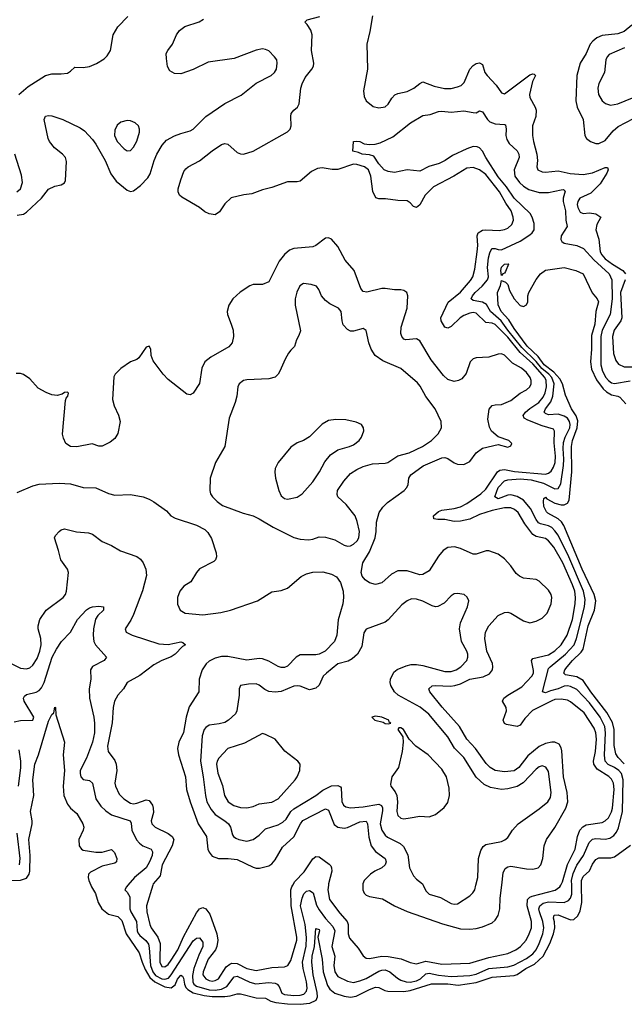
# Model space of a CAD drawing. Header units: inches. Extents: x 2323201 to 2563958, y 895391 to 1023096.
# Tile 26 of 196: x 2374446 to 2378292, y 999243 to 1005506. Entities that reach past the tile are written whole.
import ezdxf

# ---------------------------------------------------------------- set-up
doc = ezdxf.new("R2010")
doc.units = ezdxf.units.IN
doc.header["$MEASUREMENT"] = 0
doc.layers.add('C3070', color=7, linetype='Continuous')
doc.layers.add('C3979', color=7, linetype='Continuous')

msp = doc.modelspace()

# ---------------------------------------------------------------- linework, layer by layer
at = {"layer": 'C3070', "color": 5}
for points, elevation in [([(2374430, 1004261.3), (2374470, 1004268.5), (2374490, 1004281.7), (2374584.6, 1004370), (2374630, 1004426.7), (2374670, 1004446.7), (2374710, 1004454.9), (2374730, 1004467.7), (2374736.8, 1004483.2), (2374743.7, 1004603.7), (2374737.3, 1004630), (2374719.2, 1004650), (2374667.1, 1004690), (2374635, 1004730), (2374626.8, 1004750), (2374601, 1004870), (2374609, 1004891), (2374630, 1004895.8), (2374650, 1004894), (2374720.5, 1004870), (2374830, 1004818.2), (2374858.2, 1004798.2), (2374910, 1004743.5), (2374930, 1004712.9), (2374990.4, 1004610.4), (2375026, 1004526), (2375058.5, 1004478.5), (2375130, 1004420.9), (2375150, 1004412.8), (2375170, 1004418), (2375215.1, 1004450), (2375261.2, 1004498.8), (2375274.8, 1004525.2), (2375300.2, 1004610), (2375317.3, 1004650), (2375351.8, 1004708.2), (2375380.5, 1004739.5), (2375430, 1004766.6), (2375470, 1004782.5), (2375530, 1004797.8), (2375550, 1004809.4), (2375630.3, 1004889.7), (2375750, 1004973.2), (2375854.7, 1005025.3), (2375950, 1005101.4), (2376046, 1005150), (2376067.3, 1005170), (2376079.5, 1005190), (2376084.5, 1005230), (2376080.9, 1005250), (2376067, 1005270), (2376030, 1005306.6), (2376010, 1005316.5), (2375990, 1005319.8), (2375950, 1005311.4), (2375810, 1005259.5), (2375644.7, 1005235.3), (2375550, 1005189.7), (2375470, 1005161.3), (2375430, 1005163.6), (2375401.5, 1005181.4), (2375387, 1005207), (2375379.2, 1005259.2), (2375378.5, 1005290), (2375387.3, 1005310), (2375418, 1005350), (2375442.3, 1005410), (2375462.3, 1005437.7), (2375496.9, 1005463.1), (2375587.9, 1005492.1), (2375615.1, 1005510)], 220), ([(2374440.5, 1005030), (2374499.3, 1005080.7), (2374610, 1005150.6), (2374650, 1005161.6), (2374710, 1005160.5), (2374750, 1005165.5), (2374770, 1005177.3), (2374796.6, 1005203.4), (2374850, 1005202.4), (2374890, 1005208), (2374933.4, 1005226.6), (2374983.9, 1005256.1), (2375003.3, 1005276.7), (2375022.9, 1005310), (2375040.7, 1005410), (2375070, 1005461), (2375133.2, 1005526.8)], 240), ([(2377886.8, 1000000), (2377897.7, 1000022.3), (2377930, 1000132.2), (2377978, 1000230), (2377993.3, 1000310), (2378007.8, 1000350), (2378028, 1000372), (2378050, 1000384.2), (2378150, 1000400.1), (2378170, 1000409.5), (2378190, 1000429.4), (2378210, 1000467.2), (2378216.2, 1000490), (2378227, 1000610), (2378221.9, 1000650), (2378210, 1000675.5), (2378192.7, 1000692.7), (2378119.2, 1000739.2), (2378097.4, 1000770), (2378095.6, 1000790), (2378108.2, 1000851.8), (2378114.9, 1000930), (2378111.2, 1000970), (2378099.4, 1000999.4), (2378036.9, 1001096.9), (2377950, 1001166.6), (2377930, 1001177.1), (2377890, 1001184.3), (2377850, 1001180.6), (2377830, 1001174.1), (2377707.4, 1001112.6), (2377659.2, 1001060.8), (2377630, 1001018.6), (2377610, 1001009.9), (2377542.4, 1001022.4), (2377529.2, 1001029.3), (2377522, 1001050), (2377541.5, 1001110), (2377540.4, 1001130), (2377516.8, 1001170), (2377524.5, 1001190), (2377550.8, 1001210), (2377638.9, 1001261.1), (2377704.4, 1001330), (2377713.2, 1001350), (2377714.3, 1001365.7), (2377701.3, 1001430), (2377710, 1001442.2), (2377810, 1001465.3), (2377850, 1001490.5), (2377890.8, 1001530), (2377927.7, 1001590), (2377961.3, 1001690), (2377979.9, 1001790), (2377981.4, 1001830), (2377975.9, 1001870), (2377962.6, 1001910), (2377900.9, 1002050), (2377842.6, 1002150), (2377810.4, 1002190), (2377790, 1002204.6), (2377730, 1002218.2), (2377710, 1002232.1), (2377659, 1002299), (2377615.9, 1002370), (2377593.8, 1002390), (2377570, 1002400.4), (2377530, 1002401.4), (2377450, 1002383.5), (2377370, 1002358.9), (2377310, 1002328.6), (2377250, 1002315.9), (2377210, 1002314.5), (2377150, 1002327.1), (2377105.9, 1002325.9), (2377079.3, 1002330), (2377078.7, 1002350), (2377110, 1002376.8), (2377130, 1002385.4), (2377210, 1002395.6), (2377250, 1002407.8), (2377290, 1002427.6), (2377378.4, 1002490), (2377410, 1002519.6), (2377485.5, 1002630), (2377500.1, 1002639.9), (2377530, 1002644.4), (2377592.2, 1002632.2), (2377790, 1002615.7), (2377810, 1002621.2), (2377826.1, 1002633.9), (2377841.3, 1002658.7), (2377851.4, 1002688.6), (2377853.7, 1002730), (2377845.1, 1002814.9), (2377848.3, 1002888.3), (2377840.7, 1002900.7), (2377770, 1002922.5), (2377678.5, 1002958.4), (2377653.8, 1002970), (2377648.2, 1002988.2), (2377663.4, 1003010), (2377690, 1003033.2), (2377748.4, 1003071.6), (2377776, 1003104), (2377788.3, 1003131.7), (2377796.7, 1003170), (2377794.9, 1003210), (2377786.5, 1003230), (2377710, 1003316.1), (2377628.3, 1003388.3), (2377550, 1003485.7), (2377470, 1003567.2), (2377450, 1003575.6), (2377410, 1003579.2), (2377350, 1003639.3), (2377330, 1003642.5), (2377310, 1003638.7), (2377270, 1003623.7), (2377247.5, 1003610), (2377190, 1003554.7), (2377170, 1003544.5), (2377150, 1003550.8), (2377125.7, 1003590), (2377125.5, 1003610), (2377172.1, 1003707.9), (2377250, 1003772.7), (2377313.2, 1003846.8), (2377327.3, 1003870), (2377341.3, 1003918.7), (2377356.3, 1004030), (2377360.1, 1004070), (2377355, 1004130), (2377362.7, 1004150), (2377390, 1004166.1), (2377410, 1004169.2), (2377495.1, 1004164.9), (2377530, 1004170.2), (2377550, 1004178.6), (2377576.4, 1004203.6), (2377586.1, 1004230), (2377584.5, 1004250), (2377570.9, 1004290), (2377537.8, 1004337.8), (2377497.8, 1004410), (2377410, 1004521.8), (2377370, 1004551.6), (2377330, 1004565.2), (2377290, 1004560.6), (2377206.2, 1004510), (2377076.9, 1004443.1), (2377024.2, 1004390), (2376990, 1004328.5), (2376970, 1004311.1), (2376950, 1004316.9), (2376930, 1004341), (2376910, 1004353.7), (2376850, 1004355.5), (2376772.8, 1004367.2), (2376730, 1004365.3), (2376711.6, 1004371.6), (2376692.8, 1004412.8), (2376679.3, 1004510), (2376664, 1004550), (2376639.3, 1004570), (2376590, 1004585.5), (2376570, 1004587), (2376470, 1004552.6), (2376432.9, 1004552.9), (2376370, 1004563), (2376341, 1004559), (2376300.9, 1004539.1), (2376230, 1004477.6), (2376210, 1004473.3), (2376150, 1004473.5), (2376050, 1004438.9), (2375990, 1004424.4), (2375922, 1004398), (2375871.3, 1004391.3), (2375790, 1004372.6), (2375750, 1004334.2), (2375716.7, 1004283.3), (2375690, 1004265), (2375650, 1004270.3), (2375622.6, 1004282.6), (2375589.2, 1004310), (2375477.3, 1004377.3), (2375463.2, 1004390), (2375452.8, 1004410), (2375453.2, 1004430), (2375470, 1004487.6), (2375490, 1004540.3), (2375502.2, 1004557.8), (2375516.9, 1004570), (2375590, 1004608.4), (2375670, 1004670.7), (2375730, 1004710.8), (2375750, 1004717.3), (2375770, 1004714.3), (2375830, 1004661.9), (2375850, 1004652.7), (2375870.2, 1004650.2), (2375931.6, 1004670), (2376150, 1004792.8), (2376165.6, 1004810), (2376172.2, 1004830), (2376169.9, 1004890), (2376173.4, 1004910), (2376188.9, 1004930), (2376213.2, 1004950), (2376222.5, 1004970), (2376234.5, 1005070), (2376242.1, 1005097.9), (2376262.3, 1005137.7), (2376304.9, 1005190), (2376314.5, 1005210), (2376315.9, 1005230), (2376301.8, 1005310), (2376307.2, 1005410), (2376298.5, 1005438.5), (2376274.7, 1005474.7), (2376258.7, 1005490), (2376275.1, 1005504.9), (2376354.5, 1005525.5)], 180), ([(2376688.9, 1005530), (2376673.2, 1005430), (2376653.1, 1005350), (2376658.2, 1005190), (2376632.1, 1005052.1), (2376636.1, 1005016.1), (2376650.3, 1004990.3), (2376694.4, 1004954.4), (2376730, 1004946), (2376770, 1004950.4), (2376790, 1004967.7), (2376813.6, 1005006.4), (2376832.8, 1005027.2), (2376850, 1005035.6), (2376910.6, 1005049.4), (2376951.8, 1005070), (2376990, 1005100.5), (2377010, 1005110.6), (2377083, 1005083), (2377148.1, 1005068.1), (2377190, 1005068.8), (2377230, 1005077.7), (2377253.2, 1005086.8), (2377273.2, 1005106.8), (2377309.9, 1005190), (2377330, 1005214.9), (2377350, 1005226.7), (2377370, 1005230.3), (2377390, 1005220.7), (2377404.7, 1005170), (2377418.2, 1005150), (2377475.8, 1005090), (2377510, 1005039.6), (2377530, 1005034.9), (2377690, 1005155), (2377710, 1005161.7), (2377718.9, 1005158.9), (2377726.4, 1005150), (2377708, 1005112), (2377688.9, 1005028.9), (2377690.1, 1005010), (2377724.2, 1004950), (2377730.1, 1004930), (2377728.8, 1004890), (2377707.7, 1004830), (2377706.8, 1004770), (2377713, 1004730), (2377736, 1004650), (2377739.7, 1004610), (2377735.3, 1004570), (2377742, 1004550), (2377770, 1004537.4), (2377790, 1004534.9), (2377870, 1004543.5), (2377947.4, 1004527.4), (2378030, 1004521.5), (2378090, 1004531.6), (2378170, 1004564.7), (2378185.2, 1004565.2), (2378189.1, 1004550), (2378180.1, 1004530), (2378137.5, 1004462.5), (2378078.3, 1004401.7), (2378008.4, 1004370), (2377996.3, 1004350), (2377992.4, 1004330), (2377995.9, 1004310), (2378010, 1004282.2), (2378030, 1004273.5), (2378070, 1004276.1), (2378110, 1004270.9), (2378141.7, 1004250), (2378116.1, 1004203.9), (2378110.1, 1004170), (2378129.3, 1004109.3), (2378138.2, 1004030), (2378148.2, 1004010), (2378170, 1003985.2), (2378215.8, 1003950), (2378282, 1003910), (2378299, 1003890)], 180), ([(2378339.7, 1005470), (2378290, 1005430.6), (2378250, 1005416.2), (2378150, 1005405.3), (2378116.9, 1005390), (2378090.9, 1005370), (2378075, 1005350), (2378048.3, 1005290), (2378011.8, 1005230), (2377990.1, 1005150), (2377982.3, 1004990), (2377991.8, 1004950), (2378029.2, 1004870), (2378040.9, 1004770), (2378051.8, 1004750), (2378076.4, 1004730), (2378110, 1004717.5), (2378130, 1004717.7), (2378170, 1004737.8), (2378221.5, 1004798.5), (2378253.2, 1004826.8), (2378350, 1004878.2)], 220), ([(2378293.5, 1005326.5), (2378195.8, 1005284.2), (2378183, 1005270), (2378174.6, 1005250), (2378166.2, 1005170), (2378130, 1005100.7), (2378122.7, 1005070), (2378127.7, 1005030), (2378150, 1004990.3), (2378172.2, 1004972.2), (2378202.9, 1004962.9), (2378250, 1004969.4), (2378390, 1005028.6)], 240), ([(2377956.8, 1000000), (2377956.3, 1000030), (2377965.2, 1000074.8), (2377990, 1000128.1), (2378032.3, 1000190), (2378068.3, 1000271.7), (2378090, 1000292.2), (2378110, 1000298), (2378170, 1000294.1), (2378200.3, 1000299.7), (2378224.5, 1000315.5), (2378242.4, 1000337.6), (2378254.5, 1000365.5), (2378280.1, 1000470), (2378283.9, 1000670), (2378273.6, 1000710), (2378257.7, 1000730), (2378230, 1000749.2), (2378188.6, 1000768.6), (2378170.4, 1000790), (2378166.6, 1000826.6), (2378172.8, 1000970), (2378166.9, 1001010), (2378138.3, 1001070), (2378070, 1001161.1), (2377990, 1001244.2), (2377950, 1001264.7), (2377930, 1001268.8), (2377910, 1001266.5), (2377870.8, 1001249.2), (2377822.3, 1001237.7), (2377790, 1001224.6), (2377771.6, 1001230), (2377810, 1001377.7), (2377819.2, 1001390), (2377918.4, 1001470), (2377972.5, 1001530), (2377987.4, 1001570), (2378039.3, 1001770), (2378041.9, 1001818.1), (2378031.6, 1001870), (2377939.2, 1002090), (2377870, 1002225.8), (2377850, 1002254.8), (2377830, 1002274.9), (2377810, 1002286.6), (2377758.5, 1002298.5), (2377745.6, 1002305.6), (2377730, 1002326.8), (2377695.8, 1002395.8), (2377649.4, 1002449.4), (2377610, 1002472.5), (2377570, 1002482.6), (2377550, 1002482.2), (2377490, 1002456.9), (2377467.3, 1002470), (2377490, 1002530.6), (2377528.5, 1002571.5), (2377550, 1002579.5), (2377630, 1002585.2), (2377698.3, 1002578.3), (2377777.6, 1002557.6), (2377850, 1002522.4), (2377870, 1002522.9), (2377887, 1002553), (2377905.6, 1002670), (2377907.9, 1002710), (2377901.7, 1002778.3), (2377904.7, 1002815.3), (2377914.6, 1002850), (2377944.1, 1002910), (2377947, 1002930), (2377943.4, 1002950), (2377930.6, 1002970), (2377910, 1002984.7), (2377870, 1002995.8), (2377810, 1002991.8), (2377790, 1003000.3), (2377782.2, 1003010), (2377789.4, 1003030), (2377824.2, 1003075.8), (2377837.2, 1003110), (2377844.8, 1003190), (2377830, 1003230), (2377811.7, 1003251.7), (2377766, 1003286), (2377730.9, 1003330.9), (2377639.9, 1003419.9), (2377551.1, 1003530), (2377508.7, 1003590), (2377440.3, 1003650), (2377414.3, 1003694.3), (2377390, 1003709.6), (2377330, 1003719.5), (2377317, 1003730), (2377325.7, 1003750), (2377342.7, 1003770), (2377387.7, 1003810), (2377422.2, 1003850), (2377426.9, 1003870), (2377421.6, 1003930), (2377428.4, 1003990), (2377436.3, 1004023.7), (2377449.4, 1004050.6), (2377470, 1004051), (2377490, 1004043.7), (2377510, 1004042.6), (2377630, 1004097.9), (2377690, 1004136.6), (2377706, 1004150), (2377719, 1004170), (2377718.2, 1004210), (2377704.7, 1004250), (2377692.4, 1004272.4), (2377590, 1004370), (2377542.8, 1004442.8), (2377490, 1004505.7), (2377409.9, 1004630), (2377389.9, 1004669.9), (2377370.5, 1004690.5), (2377356.5, 1004696.5), (2377330, 1004698.9), (2377290, 1004685.2), (2377198.6, 1004641.4), (2377152.9, 1004610), (2377114, 1004590), (2377048.2, 1004571.8), (2376990, 1004542.9), (2376910, 1004550.7), (2376830, 1004533.2), (2376790, 1004539.4), (2376763.5, 1004550), (2376730, 1004587.8), (2376697.5, 1004637.5), (2376670, 1004646.6), (2376625.2, 1004650), (2376601.5, 1004661.4), (2376565.2, 1004670), (2376569.7, 1004730.3), (2376590, 1004734), (2376609.7, 1004730.3), (2376636.9, 1004716.9), (2376670, 1004711.3), (2376706.4, 1004713.6), (2376738.3, 1004721.7), (2376818.7, 1004761.3), (2376931.8, 1004850), (2377010, 1004895.2), (2377056.6, 1004903.4), (2377110, 1004922), (2377130, 1004923.7), (2377190, 1004916.5), (2377270, 1004926.7), (2377330, 1004914.6), (2377350, 1004914), (2377370, 1004924.9), (2377390, 1004919.1), (2377422.2, 1004870), (2377436.2, 1004856.2), (2377470, 1004842.7), (2377530, 1004839.5), (2377535.9, 1004835.9), (2377540.7, 1004810), (2377538, 1004770), (2377543.7, 1004743.7), (2377559.1, 1004719.1), (2377610, 1004671.1), (2377620.4, 1004650), (2377622.5, 1004630), (2377591.5, 1004550), (2377595.7, 1004510), (2377624.2, 1004470), (2377650, 1004447.1), (2377684.9, 1004424.9), (2377750, 1004406.2), (2377810, 1004405.8), (2377890, 1004424.4), (2377905.1, 1004425.1), (2377915.6, 1004415.6), (2377902.1, 1004370), (2377902, 1004350), (2377918.2, 1004290), (2377920.6, 1004230), (2377928, 1004190), (2377890.1, 1004130), (2377887.5, 1004107.5), (2377895.1, 1004095.1), (2377910, 1004085), (2377990, 1004068.5), (2378031.3, 1004051.3), (2378098.6, 1003978.6), (2378195, 1003890), (2378211.2, 1003850), (2378215.3, 1003730), (2378202.4, 1003630), (2378151, 1003530), (2378142.2, 1003490), (2378142, 1003310), (2378153.2, 1003270), (2378173.3, 1003230), (2378190.1, 1003210), (2378210, 1003196.8), (2378230, 1003191.9), (2378328.1, 1003208.1)], 160), ([(2374427.6, 1004410), (2374451, 1004430), (2374464.5, 1004470), (2374456.9, 1004516.9), (2374414.7, 1004650)], 240), ([(2377512.3, 1000000), (2377521.7, 1000078.3), (2377532.7, 1000107.3), (2377550, 1000117.9), (2377570, 1000120.7), (2377670, 1000103.8), (2377710, 1000102), (2377742.9, 1000110), (2377760.5, 1000130), (2377774, 1000170), (2377782.4, 1000250), (2377796.8, 1000290), (2377850, 1000368.1), (2377918.6, 1000490), (2377932.1, 1000530), (2377928.9, 1000590), (2377904.9, 1000690), (2377894.9, 1000854.9), (2377890, 1000875.1), (2377876.4, 1000896.4), (2377850, 1000909.8), (2377830, 1000910.6), (2377790, 1000900.8), (2377750, 1000882.8), (2377677.5, 1000822.5), (2377620.1, 1000750), (2377590, 1000726.9), (2377530, 1000721.6), (2377470, 1000730.9), (2377438, 1000750), (2377413.8, 1000773.8), (2377345.3, 1000870), (2377290.2, 1000930.2), (2377244, 1001010), (2377133.3, 1001133.3), (2377054.2, 1001230), (2377048.7, 1001250), (2377070, 1001268.3), (2377088.5, 1001271.5), (2377187, 1001267), (2377214.3, 1001270), (2377250, 1001281.1), (2377310, 1001311.9), (2377393.5, 1001326.5), (2377434.7, 1001345.3), (2377452.2, 1001370), (2377456, 1001390), (2377453.2, 1001410), (2377416.7, 1001490), (2377403.4, 1001570), (2377409, 1001610), (2377429.8, 1001650), (2377490, 1001715.6), (2377530, 1001734.6), (2377550, 1001736.9), (2377570, 1001730.3), (2377650, 1001682.8), (2377690, 1001670.2), (2377730, 1001679.6), (2377770, 1001699.1), (2377801.8, 1001730), (2377826.9, 1001790), (2377831.4, 1001831.4), (2377826.5, 1001850), (2377810, 1001876.1), (2377750, 1001935.3), (2377730, 1001945.6), (2377650, 1001952.7), (2377625, 1001965), (2377603.7, 1001983.7), (2377570, 1002030.9), (2377530, 1002076.4), (2377490, 1002107), (2377430, 1002127.6), (2377412.5, 1002127.5), (2377350, 1002105.1), (2377330, 1002105.1), (2377250, 1002141.5), (2377211.6, 1002151.6), (2377170, 1002148.9), (2377139.7, 1002130), (2377110, 1002093.3), (2377050, 1002000.4), (2377010, 1001977.2), (2376990, 1001975.1), (2376910, 1002000.6), (2376850, 1001999.1), (2376810, 1001978.4), (2376750, 1001923), (2376710, 1001912.2), (2376670, 1001922.7), (2376642.3, 1001942.3), (2376625.2, 1001965.2), (2376617.3, 1001990), (2376628.1, 1002050), (2376670, 1002120.7), (2376706.4, 1002210), (2376712.9, 1002250), (2376714.9, 1002310), (2376732.9, 1002370), (2376755.9, 1002404.1), (2376785.3, 1002434.7), (2376890.9, 1002510), (2376908.5, 1002530), (2376916.4, 1002550), (2376920.4, 1002590), (2376933.5, 1002610), (2377011.4, 1002668.6), (2377130, 1002719.6), (2377150, 1002721.1), (2377170, 1002714.7), (2377210, 1002686.2), (2377230, 1002678.2), (2377270, 1002676.8), (2377310, 1002695.5), (2377349.9, 1002750.1), (2377390, 1002779.8), (2377490, 1002804.2), (2377550, 1002787.3), (2377570, 1002794.8), (2377576.9, 1002810), (2377558, 1002830), (2377490, 1002852.4), (2377447.5, 1002887.5), (2377434.4, 1002914.4), (2377423.9, 1002963.9), (2377432.2, 1003027.8), (2377450, 1003050.6), (2377470, 1003056.5), (2377510, 1003058.8), (2377570, 1003083.4), (2377629.9, 1003130.1), (2377670, 1003151.9), (2377690.6, 1003169.4), (2377699.5, 1003190), (2377699.4, 1003210), (2377693, 1003230), (2377670, 1003260.5), (2377637, 1003290), (2377580.1, 1003320.1), (2377530, 1003372.5), (2377510, 1003379.6), (2377490, 1003378.1), (2377430, 1003358.8), (2377350, 1003355.3), (2377331.1, 1003348.9), (2377311.1, 1003328.9), (2377285.2, 1003254.8), (2377258.5, 1003221.5), (2377236.4, 1003210), (2377210, 1003204.9), (2377170, 1003216.5), (2377142, 1003242), (2377062.4, 1003342.4), (2376990, 1003463.5), (2376970, 1003475), (2376901.2, 1003470), (2376890, 1003473.1), (2376875.5, 1003490), (2376869.8, 1003510), (2376872.5, 1003550), (2376909.8, 1003670), (2376914, 1003750), (2376909.3, 1003770), (2376890, 1003782.9), (2376870, 1003787.8), (2376830, 1003786.6), (2376770, 1003795.3), (2376750, 1003794.8), (2376653.4, 1003773.4), (2376630, 1003777), (2376616.6, 1003796.6), (2376573.5, 1003910), (2376515.8, 1003975.9), (2376470, 1004062.4), (2376430, 1004109.6), (2376410, 1004118.4), (2376390, 1004115.6), (2376330.2, 1004069.8), (2376310, 1004060.3), (2376190, 1004050.6), (2376161.4, 1004038.6), (2376130, 1004012.8), (2376095.5, 1003970), (2376030, 1003837.2), (2375990, 1003821.6), (2375930, 1003820.8), (2375910, 1003813.8), (2375847.6, 1003772.4), (2375802.6, 1003730), (2375776.5, 1003690), (2375764.6, 1003650), (2375766.7, 1003630), (2375791.9, 1003570), (2375803.2, 1003530), (2375805.5, 1003490), (2375797.6, 1003450), (2375775.8, 1003424.2), (2375660.6, 1003359.4), (2375623.1, 1003330), (2375605.2, 1003290), (2375588.6, 1003191.4), (2375550, 1003129.2), (2375530, 1003119.3), (2375510, 1003124.5), (2375390, 1003216.2), (2375358.4, 1003250), (2375295.9, 1003335.9), (2375281.2, 1003370), (2375279, 1003410), (2375270, 1003428), (2375250, 1003422), (2375204.5, 1003355.5), (2375190, 1003344), (2375150, 1003329.2), (2375090, 1003287.3), (2375052.4, 1003250), (2375045.6, 1003234.4), (2375035.9, 1003090), (2375045.8, 1003050), (2375075.2, 1002990), (2375085.5, 1002950), (2375070, 1002873.2), (2375050, 1002840.9), (2375021.7, 1002818.3), (2374970, 1002792.7), (2374950, 1002792.7), (2374907, 1002807), (2374810, 1002788.2), (2374770, 1002791.6), (2374739.3, 1002810), (2374723.6, 1002843.6), (2374717.6, 1002870), (2374736.6, 1003083.4), (2374741.6, 1003098.4), (2374752.7, 1003110), (2374757.2, 1003130), (2374750, 1003136), (2374730, 1003135.1), (2374716.7, 1003123.3), (2374683.9, 1003116.1), (2374650, 1003120.4), (2374614.3, 1003134.3), (2374562.4, 1003162.4), (2374510, 1003220.5), (2374470, 1003248), (2374450, 1003255.8), (2374424.5, 1003255.5)], 220), ([(2378291.6, 1000771.6), (2378252.5, 1000812.5), (2378236.7, 1000836.7), (2378226.3, 1000890), (2378227.3, 1000990), (2378216, 1001036), (2378179.9, 1001099.9), (2378078.3, 1001230), (2378030, 1001302.9), (2377990, 1001326.7), (2377917.5, 1001337.5), (2377907.5, 1001350), (2377914.2, 1001370), (2377928.4, 1001390), (2377961.9, 1001430), (2378017.8, 1001482.2), (2378030, 1001502.5), (2378061.2, 1001650), (2378102.3, 1001750), (2378109.9, 1001810.1), (2378100.3, 1001850), (2378023.6, 1002010), (2377907.5, 1002287.5), (2377891.5, 1002311.5), (2377870.5, 1002330.5), (2377806, 1002366.1), (2377795.8, 1002375.8), (2377780.5, 1002410), (2377777.5, 1002442.5), (2377780, 1002460), (2377790, 1002467.6), (2377797.9, 1002457.9), (2377850, 1002430.1), (2377890, 1002419.1), (2377910, 1002419.1), (2377929.6, 1002430.4), (2377940.9, 1002450), (2377958, 1002630), (2377955.8, 1002790), (2377962.5, 1002830), (2377992.3, 1002910), (2377995, 1002955), (2377985, 1002985), (2377954.6, 1003030), (2377917.4, 1003117.4), (2377897.6, 1003190), (2377881.6, 1003221.6), (2377843.8, 1003263.8), (2377780.8, 1003310), (2377742.8, 1003362.8), (2377673.9, 1003430), (2377590, 1003542.1), (2377557.4, 1003597.4), (2377508.3, 1003650), (2377488.4, 1003691.6), (2377486, 1003770), (2377504.1, 1003815.9), (2377510, 1003846.8), (2377535.8, 1003835.8), (2377550, 1003821), (2377562.3, 1003782.3), (2377590.5, 1003730), (2377630, 1003688.2), (2377650, 1003682), (2377670, 1003691.3), (2377677, 1003710), (2377678, 1003750), (2377683.7, 1003770), (2377730, 1003854), (2377758, 1003890), (2377790, 1003912.2), (2377910, 1003928.8), (2377984, 1003910), (2378028.9, 1003888.9), (2378087.7, 1003767.7), (2378119.5, 1003730), (2378126.7, 1003710), (2378111.3, 1003648.7), (2378104.5, 1003570), (2378082.9, 1003497.1), (2378083.2, 1003410), (2378076.6, 1003330), (2378083.5, 1003283.5), (2378114.3, 1003214.3), (2378158.1, 1003158.1), (2378178.8, 1003138.8), (2378210, 1003119.2), (2378250, 1003111.6), (2378263.6, 1003103.6), (2378301.6, 1003061.6)], 140), ([(2378296.7, 1003850), (2378267.9, 1003770), (2378276.3, 1003610), (2378269.6, 1003590), (2378226.1, 1003530), (2378216.6, 1003490), (2378223, 1003383), (2378237.2, 1003337.2), (2378255.3, 1003315.3), (2378290, 1003297.6), (2378378.4, 1003298.4)], 180), ([(2374430, 1002497.9), (2374530, 1002541.1), (2374570, 1002551.8), (2374696.7, 1002556.7), (2374770, 1002554), (2374850, 1002530.1), (2374930, 1002527.2), (2375010, 1002492.7), (2375050, 1002482), (2375150, 1002485.4), (2375230.9, 1002470.9), (2375270, 1002456.5), (2375298.8, 1002438.8), (2375380.7, 1002380.7), (2375407.3, 1002350), (2375435.1, 1002335.1), (2375570, 1002291.4), (2375623.4, 1002263.4), (2375643.2, 1002243.2), (2375665.4, 1002205.4), (2375695.2, 1002115.2), (2375698.2, 1002090), (2375690.3, 1002070), (2375680, 1002060), (2375590, 1002012.3), (2375570, 1001989.7), (2375533.8, 1001930), (2375490, 1001901.4), (2375464.7, 1001870), (2375449.3, 1001830), (2375448.7, 1001788.7), (2375466.7, 1001750), (2375498, 1001730), (2375610, 1001720.1), (2375725.8, 1001734.2), (2375787.6, 1001750), (2375959.3, 1001810), (2376050, 1001867.2), (2376110, 1001875.2), (2376150, 1001889.1), (2376237, 1001963), (2376270, 1001980.2), (2376310, 1001990.9), (2376373.4, 1001993.4), (2376430, 1001979.5), (2376461.1, 1001961.1), (2376486, 1001926), (2376503, 1001870), (2376506.4, 1001830), (2376501.7, 1001790), (2376470.7, 1001689.3), (2376462.4, 1001590), (2376448.6, 1001550), (2376388.2, 1001490), (2376350.3, 1001470), (2376330, 1001465.8), (2376230, 1001464.7), (2376204.5, 1001450), (2376150, 1001393.8), (2376130, 1001385.5), (2376110, 1001384.6), (2376090, 1001391.6), (2376030, 1001425.9), (2375990, 1001440.8), (2375970, 1001443), (2375890, 1001432.8), (2375770, 1001455.6), (2375730, 1001455.8), (2375690, 1001443.9), (2375650, 1001424.5), (2375631.1, 1001408.9), (2375606.4, 1001370), (2375586.5, 1001310), (2375584.9, 1001230), (2375524.1, 1001135.9), (2375504.6, 1001070), (2375488.7, 1000971.3), (2375458.6, 1000910), (2375449.1, 1000870), (2375456.5, 1000830), (2375501.4, 1000690), (2375507.5, 1000610), (2375529.6, 1000530), (2375581, 1000390), (2375634.2, 1000310), (2375641.5, 1000230), (2375650.2, 1000210), (2375670, 1000184.7), (2375710, 1000170.8), (2375771.1, 1000171.1), (2375830, 1000164.6), (2375930, 1000115), (2375950, 1000109.1), (2375972, 1000108), (2376030, 1000123.2), (2376050, 1000137.3), (2376070, 1000162.7), (2376116.8, 1000243.2), (2376190, 1000308.1), (2376231.3, 1000390), (2376247.7, 1000412.3), (2376390, 1000487.1), (2376410, 1000477.2), (2376446.7, 1000386.7), (2376470, 1000369.4), (2376510, 1000364), (2376530, 1000367.1), (2376610, 1000404), (2376650, 1000408.2), (2376658.7, 1000390), (2376666.9, 1000306.9), (2376681.8, 1000250), (2376710, 1000215.2), (2376770.1, 1000170), (2376776.6, 1000150), (2376769.5, 1000130), (2376748.6, 1000111.4), (2376705.2, 1000090), (2376676.5, 1000070), (2376637.7, 1000030), (2376629.2, 1000010), (2376629, 1000000)], 220), ([(2374370, 1001420.2), (2374450, 1001381.2), (2374490, 1001376.9), (2374510, 1001383.5), (2374530, 1001400.2), (2374557.4, 1001442.6), (2374574.4, 1001490), (2374582.5, 1001530), (2374579.4, 1001570), (2374562.5, 1001630), (2374562.8, 1001650), (2374573.6, 1001690), (2374613.3, 1001750), (2374722.3, 1001830), (2374737.6, 1001850), (2374744.5, 1001870), (2374756.2, 1001990), (2374750, 1002011.5), (2374706.8, 1002070), (2374692.9, 1002130), (2374667, 1002210), (2374674.5, 1002225.5), (2374697.2, 1002250), (2374710, 1002260.7), (2374730, 1002268), (2374808.2, 1002248.2), (2374882.6, 1002242.6), (2374910, 1002232.7), (2374970, 1002187.4), (2375030, 1002161.1), (2375087.3, 1002127.3), (2375190, 1002090.2), (2375213.5, 1002073.5), (2375231.6, 1002050), (2375248.9, 1002010), (2375253.4, 1001970), (2375226.4, 1001873.6), (2375170, 1001723), (2375153.8, 1001686.2), (2375117.7, 1001630), (2375123.1, 1001610), (2375161.6, 1001590), (2375330, 1001536.6), (2375390, 1001531.6), (2375470, 1001548.1), (2375483.9, 1001543.9), (2375499.5, 1001530), (2375481.2, 1001518.8), (2375433.8, 1001470), (2375410, 1001453.6), (2375349.7, 1001430.3), (2375298.9, 1001401.1), (2375210, 1001334), (2375130.2, 1001289.8), (2375105.3, 1001250), (2375070.2, 1001209.8), (2375049.2, 1001170), (2375040.7, 1001130), (2375033.7, 1001033.7), (2375004.3, 1000884.3), (2375007.9, 1000850), (2375050, 1000794), (2375058.9, 1000770), (2375062.7, 1000730), (2375052, 1000650), (2375056.2, 1000630), (2375079.6, 1000579.6), (2375108.9, 1000550), (2375150, 1000522.6), (2375170, 1000518.9), (2375190, 1000521.7), (2375250, 1000544.1), (2375270, 1000538.7), (2375290, 1000510.2), (2375295.9, 1000490), (2375296.2, 1000463.8), (2375282.2, 1000410), (2375286.4, 1000390), (2375308.6, 1000368.6), (2375390.2, 1000330), (2375415.1, 1000310), (2375425.9, 1000290), (2375416.3, 1000250), (2375352, 1000130), (2375339, 1000061), (2375295, 1000010), (2375291.9, 1000000)], 180), ([(2377347.4, 1000000), (2377359.1, 1000050), (2377364.4, 1000170), (2377379.3, 1000220.7), (2377394.2, 1000245.8), (2377410, 1000258.7), (2377510, 1000278.7), (2377532, 1000288), (2377550, 1000303.8), (2377581, 1000350), (2377615.4, 1000390), (2377750, 1000485.2), (2377805.1, 1000530), (2377821.2, 1000558.8), (2377825.7, 1000590), (2377810, 1000722.9), (2377791.7, 1000751.7), (2377770, 1000759.3), (2377750, 1000754), (2377730, 1000738.5), (2377648.9, 1000651.1), (2377610, 1000627.9), (2377550, 1000612.7), (2377510, 1000609.9), (2377441.4, 1000621.4), (2377400.7, 1000640.7), (2377348.3, 1000688.3), (2377270, 1000813.6), (2377211.7, 1000871.7), (2377170, 1000945.1), (2377048.5, 1001088.5), (2376993.5, 1001133.5), (2376852.3, 1001210), (2376830.8, 1001230), (2376805.8, 1001270), (2376801.4, 1001290), (2376803.9, 1001310), (2376825.3, 1001354.7), (2376846.7, 1001373.3), (2376905, 1001395), (2376936.4, 1001403.6), (2376970, 1001404.2), (2377010, 1001397.7), (2377150, 1001360.1), (2377190, 1001358.9), (2377221.7, 1001370), (2377251.8, 1001390), (2377288.9, 1001430), (2377295.9, 1001450), (2377295.4, 1001470), (2377289, 1001490), (2377255, 1001550), (2377243.7, 1001630), (2377249.8, 1001670.2), (2377294.3, 1001770), (2377301.6, 1001810), (2377293.1, 1001833.1), (2377272.7, 1001850), (2377230, 1001855.4), (2377210, 1001852.8), (2377190, 1001840.5), (2377144.9, 1001795.1), (2377106.4, 1001773.6), (2377090, 1001771.8), (2377070, 1001776.8), (2377010, 1001807.4), (2376970, 1001820.5), (2376938.5, 1001821.5), (2376910.1, 1001809.9), (2376877.2, 1001782.8), (2376790, 1001688.3), (2376770, 1001674), (2376650, 1001629.3), (2376634.2, 1001605.8), (2376622, 1001518), (2376594, 1001470), (2376560, 1001440), (2376534.7, 1001425.3), (2376470, 1001407.8), (2376396.9, 1001350), (2376376.5, 1001330), (2376350, 1001272), (2376330, 1001253.3), (2376290, 1001243.6), (2376230, 1001267.1), (2376210, 1001268.6), (2376190, 1001265.6), (2376110, 1001233.3), (2376070, 1001228.4), (2376030, 1001232.4), (2376005, 1001245), (2375970, 1001272.4), (2375950, 1001280.4), (2375900.5, 1001279.5), (2375850.4, 1001269.6), (2375841.6, 1001250), (2375840.9, 1001210), (2375827.7, 1001110), (2375818.9, 1001090), (2375774, 1001050), (2375750, 1001036.1), (2375714.1, 1001025.9), (2375650, 1001017.7), (2375630, 1001003.9), (2375619.7, 1000990), (2375606.1, 1000950), (2375595.5, 1000790), (2375613.8, 1000690), (2375627.3, 1000570), (2375637.2, 1000530), (2375662.8, 1000482.8), (2375689.2, 1000449.2), (2375751.6, 1000410), (2375773.1, 1000390), (2375785.7, 1000370), (2375799.9, 1000319.9), (2375805.5, 1000310), (2375820.2, 1000300.2), (2375840.7, 1000290), (2375890, 1000280.7), (2375930, 1000291.5), (2375970, 1000319), (2376010, 1000359.7), (2376090, 1000383.5), (2376119.6, 1000400.4), (2376139.9, 1000420.1), (2376170.3, 1000469.7), (2376190, 1000486.8), (2376328.6, 1000570), (2376374.8, 1000605.2), (2376430, 1000631.6), (2376470, 1000635.3), (2376486.1, 1000626.1), (2376490, 1000618.8), (2376493.8, 1000533.8), (2376505.7, 1000510), (2376519.6, 1000499.6), (2376550, 1000493.5), (2376630, 1000499.4), (2376730, 1000515.2), (2376747.6, 1000507.6), (2376753.3, 1000493.3), (2376753.1, 1000473.1), (2376738.9, 1000390), (2376749.5, 1000350), (2376770, 1000318.6), (2376785.4, 1000305.4), (2376865.4, 1000265.5), (2376886.9, 1000246.9), (2376913.9, 1000193.9), (2376925.6, 1000110), (2376950, 1000060.3), (2376970, 1000038), (2377008.2, 1000008.2), (2377012.3, 1000000)], 240), ([(2374410, 1001040.2), (2374450, 1001048.6), (2374530, 1001050.8), (2374536.4, 1001070), (2374475.3, 1001170), (2374471.1, 1001190), (2374476.6, 1001203.4), (2374490, 1001213.8), (2374550, 1001227.6), (2374570, 1001239.7), (2374584, 1001256), (2374602, 1001290), (2374653, 1001450), (2374679, 1001501), (2374711.3, 1001550), (2374769, 1001610), (2374814.3, 1001690), (2374870, 1001751.3), (2374890, 1001764.7), (2374910, 1001771.3), (2374950, 1001775.2), (2374979.3, 1001770), (2374978.3, 1001750), (2374943.6, 1001716.4), (2374928.1, 1001691.9), (2374915.4, 1001630), (2374912.3, 1001590), (2374918.3, 1001550), (2374928.7, 1001530), (2374997.6, 1001450), (2374983.7, 1001430), (2374908.2, 1001391.8), (2374895.8, 1001370), (2374898.2, 1001310), (2374888.4, 1001250), (2374889.3, 1001190.7), (2374917.2, 1001070), (2374922.3, 1001030), (2374922.1, 1000970), (2374908.1, 1000910), (2374870.9, 1000809.1), (2374831, 1000730), (2374830.2, 1000710), (2374835.6, 1000690), (2374850, 1000673.4), (2374890, 1000666.5), (2374910, 1000650.4), (2374929.5, 1000550), (2374962.2, 1000502.2), (2374993.5, 1000473.5), (2375030, 1000448.7), (2375149.3, 1000409.3), (2375155.1, 1000395.1), (2375158.3, 1000350), (2375188.2, 1000288.2), (2375207.3, 1000267.3), (2375230, 1000251.6), (2375281.7, 1000230), (2375290, 1000213.4), (2375287.5, 1000190), (2375272, 1000150), (2375250, 1000110.7), (2375177.1, 1000050), (2375133.6, 1000000)], 160), ([(2374390, 1000030.3), (2374450, 1000032.2), (2374490, 1000045.6), (2374507.1, 1000070), (2374510.3, 1000090), (2374511.6, 1000190), (2374504.1, 1000290), (2374524.7, 1000390), (2374525.5, 1000410), (2374515.3, 1000470), (2374536.1, 1000570), (2374530.4, 1000670), (2374542, 1000770), (2374566.4, 1000830), (2374630, 1001043), (2374650, 1001085.5), (2374663.2, 1001096.8), (2374670, 1001133.4), (2374673.4, 1001130), (2374675.5, 1001084.5), (2374731.2, 1000910), (2374722, 1000830), (2374730.6, 1000730), (2374722, 1000630), (2374727.3, 1000570), (2374750, 1000515.6), (2374770, 1000490.2), (2374810, 1000455.8), (2374846.9, 1000390), (2374853, 1000370), (2374850.2, 1000350), (2374822, 1000290), (2374824.8, 1000250), (2374839.3, 1000230), (2374850, 1000223.6), (2374930.4, 1000209.6), (2374970, 1000210.1), (2375030, 1000227.7), (2375048.6, 1000208.6), (2375064.2, 1000170), (2375062.3, 1000150), (2375050, 1000140.8), (2374970, 1000122), (2374896.2, 1000083.8), (2374884.1, 1000070), (2374881, 1000050), (2374885.6, 1000030), (2374898.5, 1000000)], 140), ([(2374438.1, 1000630), (2374453.8, 1000746.2), (2374453.7, 1000790), (2374442.3, 1000862.3)], 160), ([(2374444.4, 1000130), (2374447.9, 1000170), (2374428.8, 1000331.2)], 160), ([(2378018.8, 1000000), (2378018.2, 1000030), (2378030, 1000055), (2378069.1, 1000090.9), (2378090, 1000134.7), (2378110, 1000163.8), (2378130, 1000174.8), (2378205.8, 1000174.2), (2378230, 1000181.4), (2378330, 1000255.1)], 140), ([(2376182.5, 1000000), (2376196.2, 1000023.8), (2376255.6, 1000084.4), (2376310, 1000167.1), (2376330, 1000183.9), (2376350, 1000180.7), (2376415, 1000135), (2376424, 1000124), (2376430.1, 1000110.1), (2376430.7, 1000090), (2376410.5, 1000010), (2376409.5, 1000000)], 180)]:
    msp.add_lwpolyline(points, dxfattribs=dict(at, elevation=elevation))
for points, elevation in [([(2375130, 1004863.6), (2375090, 1004854.7), (2375065.3, 1004834.7), (2375050, 1004802), (2375048.9, 1004770), (2375066.7, 1004730), (2375110, 1004683.8), (2375130, 1004670.5), (2375150, 1004673), (2375170, 1004695.5), (2375190, 1004734), (2375208.2, 1004790), (2375207.8, 1004810), (2375200.7, 1004830), (2375179.3, 1004850), (2375150, 1004861.6)], 240), ([(2377510, 1003878), (2377506.1, 1003910), (2377510, 1003931.7), (2377530, 1003950.9), (2377552.5, 1003952.5), (2377555.5, 1003950), (2377536.9, 1003903.1), (2377530, 1003894), (2377518, 1003890)], 140), ([(2376250, 1003827.8), (2376226.9, 1003813.1), (2376208, 1003772), (2376198, 1003730), (2376197.5, 1003690), (2376232.5, 1003527.5), (2376222.4, 1003497.6), (2376205.7, 1003470), (2376194, 1003426), (2376170, 1003404.5), (2376155.6, 1003384.4), (2376133.7, 1003346.3), (2376101.3, 1003270), (2376090, 1003251.5), (2376070, 1003232.8), (2376030, 1003221), (2375890, 1003215.1), (2375870, 1003209.6), (2375841.6, 1003190), (2375832.7, 1003170), (2375826.7, 1003110), (2375817, 1003070), (2375777.4, 1002970), (2375750.3, 1002790), (2375690.4, 1002690), (2375657.1, 1002590), (2375655.8, 1002510), (2375660.4, 1002490), (2375672.4, 1002470), (2375701.4, 1002441.4), (2375736.1, 1002416.1), (2375867.1, 1002367.1), (2375930, 1002349.3), (2375970, 1002331.6), (2376058.4, 1002278.4), (2376190, 1002211.5), (2376230, 1002200.7), (2376283.3, 1002196.7), (2376310, 1002200.8), (2376350, 1002215.6), (2376390, 1002214.7), (2376450, 1002197.8), (2376510, 1002163.8), (2376530, 1002157.5), (2376550, 1002159.3), (2376570, 1002170.2), (2376591.6, 1002190), (2376602.9, 1002210), (2376606.3, 1002250), (2376593.4, 1002313.4), (2376580.4, 1002350), (2376522.7, 1002422.7), (2376469.7, 1002470), (2376464.8, 1002484.8), (2376467.7, 1002510), (2376508.1, 1002570), (2376550, 1002618.7), (2376590, 1002645.1), (2376630, 1002664.6), (2376690, 1002681.4), (2376770, 1002684.7), (2376787.8, 1002690), (2376850, 1002730.8), (2376922.9, 1002750), (2377007.8, 1002790), (2377064.5, 1002830), (2377108.2, 1002871.8), (2377129.5, 1002910), (2377127.3, 1002950), (2377088.2, 1003030), (2377028.5, 1003108.5), (2376993.8, 1003173.8), (2376975.8, 1003195.8), (2376870, 1003287.3), (2376756.1, 1003336.1), (2376706.6, 1003370), (2376680.7, 1003410), (2376667, 1003450), (2376649.4, 1003529.4), (2376630, 1003541.2), (2376570, 1003523.7), (2376550, 1003524.5), (2376530, 1003534), (2376503.7, 1003563.7), (2376496, 1003590), (2376490.7, 1003650), (2376474.7, 1003670), (2376418, 1003698), (2376390, 1003719.3), (2376364.5, 1003750), (2376349.6, 1003790), (2376333.6, 1003810), (2376300.6, 1003820.6)], 240), ([(2376456.7, 1002963.3), (2376410, 1002956.3), (2376370, 1002933.6), (2376290, 1002852), (2376250.3, 1002829.7), (2376210, 1002815.1), (2376170, 1002786), (2376090, 1002689.2), (2376070.5, 1002650), (2376068.1, 1002628.1), (2376073, 1002590), (2376094, 1002510), (2376110, 1002476.3), (2376130, 1002459.3), (2376150, 1002456.4), (2376210, 1002468.9), (2376242.9, 1002490), (2376310, 1002565.7), (2376352.8, 1002630), (2376386.5, 1002693.5), (2376423, 1002737), (2376470, 1002770.2), (2376544, 1002790), (2376570, 1002802), (2376604.5, 1002830), (2376620.7, 1002850), (2376635.1, 1002890), (2376632.7, 1002910), (2376619, 1002930), (2376585.4, 1002945.4), (2376520.1, 1002960.1)], 260), ([(2376710, 1001076), (2376684.7, 1001070), (2376704.7, 1001050), (2376756.8, 1001036.8), (2376770, 1001028.4), (2376790, 1001027.3), (2376806, 1001030), (2376796.4, 1001036.4), (2376794, 1001050), (2376750, 1001068.7)], 260), ([(2376858, 1001002), (2376852, 1000990), (2376883.5, 1000943.5), (2376886, 1000910), (2376879.6, 1000850), (2376854.9, 1000750), (2376812.2, 1000690), (2376804, 1000644), (2376806.7, 1000630), (2376834.3, 1000594.3), (2376844.1, 1000570), (2376848.8, 1000530), (2376845.2, 1000470), (2376850, 1000444.4), (2376870, 1000426), (2376890, 1000422.9), (2376930, 1000428.4), (2376990, 1000439.1), (2377050, 1000434.4), (2377090, 1000450.4), (2377146, 1000494), (2377170, 1000527.3), (2377179.8, 1000570), (2377178.3, 1000618.3), (2377160.8, 1000690), (2377130, 1000737.4), (2377044.2, 1000830), (2376965.1, 1000885.1), (2376924, 1000930), (2376888, 1000990), (2376870, 1001002)], 260), ([(2375990, 1000964.5), (2375876.1, 1000903.9), (2375770, 1000869.8), (2375711.7, 1000808.3), (2375701.9, 1000790), (2375698, 1000770), (2375706.5, 1000713.5), (2375734.8, 1000634.8), (2375748.8, 1000570), (2375771.5, 1000531.5), (2375807.3, 1000507.3), (2375850, 1000494.8), (2375890, 1000492.7), (2375930, 1000502), (2375970, 1000517.8), (2376050, 1000529.3), (2376089.7, 1000550), (2376197.6, 1000670), (2376211.3, 1000690), (2376227.3, 1000730), (2376229.3, 1000770), (2376216, 1000790), (2376132.8, 1000852.8), (2376070, 1000929.4), (2376010, 1000959.5)], 260)]:
    msp.add_lwpolyline(points, close=True, dxfattribs=dict(at, elevation=elevation))
at = {"layer": 'C3979', "color": 5}
for points, elevation in [([(2374898.5, 1000000), (2374902.9, 999990), (2374928, 999948), (2374944.6, 999890), (2374969.3, 999849.3), (2375010, 999816.8), (2375070, 999800.4), (2375094.8, 999774.8), (2375122.1, 999690), (2375206.6, 999570), (2375224.2, 999510), (2375243.6, 999463.6), (2375274.1, 999414.1), (2375305, 999385), (2375370, 999354.1), (2375410, 999347), (2375434.3, 999365.7), (2375450, 999402.2), (2375470, 999428.4), (2375481.1, 999421.1), (2375486.8, 999410), (2375493.3, 999370), (2375502.7, 999350), (2375516, 999336), (2375550, 999316.6), (2375619.8, 999299.8), (2375670, 999292.7), (2375750, 999291.4), (2375784.4, 999295.6), (2375830, 999308.4), (2375850, 999308.7), (2375950, 999284), (2376010, 999281.1), (2376043, 999263), (2376074.1, 999254.1), (2376150, 999245.3), (2376230, 999242.8), (2376291, 999249), (2376330.6, 999269.4), (2376339.1, 999290), (2376337.6, 999317.6), (2376313.5, 999430), (2376304.7, 999510), (2376307.2, 999550), (2376321.1, 999610), (2376330, 999724.9), (2376350, 999718.4), (2376352.1, 999710), (2376341.3, 999670), (2376370.8, 999530), (2376376.8, 999450), (2376402.7, 999362.7), (2376419.1, 999339.1), (2376450, 999313.3), (2376510, 999294.1), (2376550, 999287.5), (2376586.3, 999293.7), (2376670, 999336.5), (2376710, 999351.3), (2376730, 999350.2), (2376769.2, 999330), (2376786.5, 999326.5), (2376890, 999324.9), (2376930, 999331.2), (2377066, 999374), (2377170, 999373), (2377235.2, 999364.8), (2377350, 999381.2), (2377450, 999415.7), (2377590, 999425.3), (2377610, 999432.8), (2377665.8, 999470), (2377721.1, 999498.9), (2377775.9, 999550), (2377818.6, 999630), (2377841.5, 999690), (2377849.6, 999730), (2377847.2, 999767.2), (2377840.7, 999790), (2377845.8, 999810), (2377870, 999812), (2377950, 999779.9), (2377970, 999783), (2377995, 999805), (2378010, 999836.9), (2378021, 999890), (2378018.8, 1000000)], 140), ([(2375133.6, 1000000), (2375124.9, 999990), (2375115.5, 999970), (2375130, 999957.1), (2375147.2, 999927.2), (2375145.5, 999850), (2375152.1, 999830), (2375189.3, 999770), (2375192.4, 999710), (2375197.7, 999697.7), (2375210, 999680.7), (2375249.2, 999649.2), (2375264.9, 999624.9), (2375270, 999602.8), (2375277, 999490), (2375293.6, 999450), (2375310, 999427), (2375350, 999405.3), (2375370, 999402.3), (2375391.4, 999408.6), (2375410, 999430.5), (2375550, 999645.9), (2375570, 999663.7), (2375590, 999666.5), (2375610, 999638.4), (2375610.6, 999610), (2375584.7, 999555.3), (2375553.4, 999470), (2375545.6, 999425.6), (2375546.5, 999386.5), (2375554, 999370), (2375570, 999358.5), (2375650, 999335.7), (2375690, 999333.5), (2375730, 999338.3), (2375763.9, 999356.1), (2375810, 999417.7), (2375830, 999421.3), (2375910, 999383.4), (2375947.3, 999372.7), (2376030, 999381.4), (2376070, 999377.5), (2376084.2, 999370), (2376095.9, 999355.9), (2376113.8, 999313.8), (2376130, 999305.5), (2376190, 999298.9), (2376230, 999301.1), (2376252.8, 999307.2), (2376270, 999326.2), (2376273.7, 999346.3), (2376270, 999384.7), (2376249.3, 999470), (2376244.6, 999510), (2376267.5, 999612.5), (2376270, 999668.7), (2376260.8, 999750), (2376232.6, 999870), (2376241.7, 999918.3), (2376253.7, 999946.3), (2376270, 999962.4), (2376290, 999965.7), (2376312.2, 999952.2), (2376334.4, 999874.4), (2376350, 999843), (2376390, 999788.3), (2376437.3, 999737.3), (2376449.5, 999710), (2376431.4, 999610), (2376450.7, 999550), (2376444.6, 999490), (2376450, 999448.5), (2376470, 999419.7), (2376530.1, 999390.1), (2376570, 999382.1), (2376610, 999392.3), (2376650, 999407.9), (2376730, 999454.2), (2376750, 999460.5), (2376770, 999461.5), (2376799.7, 999450), (2376848.3, 999408.3), (2376870, 999395.7), (2376905, 999385), (2376930, 999382.8), (2376970, 999391.5), (2376994.4, 999405.6), (2377030, 999436.4), (2377050, 999441.3), (2377110, 999428.1), (2377190, 999418.9), (2377310, 999426.5), (2377350, 999434.8), (2377430, 999470.7), (2377550, 999482.1), (2377588.9, 999491.1), (2377670, 999535), (2377710, 999564.4), (2377730.7, 999590), (2377750.7, 999630), (2377773.6, 999690), (2377779.2, 999730), (2377772.7, 999770), (2377752.1, 999830), (2377748.8, 999850), (2377755.2, 999870), (2377774.9, 999885.1), (2377810, 999895.6), (2377910, 999889.6), (2377937.5, 999902.5), (2377950, 999917.6), (2377957.7, 999942.3), (2377956.8, 1000000)], 160), ([(2375291.9, 1000000), (2375252.3, 999870), (2375253.9, 999830), (2375274.2, 999750), (2375283.1, 999730), (2375324.1, 999670), (2375338.9, 999630), (2375336.3, 999530), (2375338.1, 999510), (2375350, 999483.2), (2375370, 999481), (2375390, 999496.4), (2375410, 999523.6), (2375451.2, 999590), (2375487, 999673), (2375570, 999824.9), (2375590, 999849.1), (2375610, 999858.3), (2375630, 999850.3), (2375655.5, 999815.5), (2375699.6, 999690), (2375706.8, 999650), (2375700.1, 999610), (2375691.5, 999590), (2375645.3, 999530), (2375612.7, 999450), (2375611.8, 999430), (2375630, 999404.2), (2375650, 999393.9), (2375670, 999390.1), (2375690, 999393.5), (2375710, 999404.2), (2375759.5, 999480.5), (2375781.8, 999498.2), (2375796.2, 999503.8), (2375830, 999503), (2375891.4, 999470), (2375950, 999458.7), (2376050, 999476.8), (2376130, 999480.5), (2376151, 999489), (2376170, 999521.3), (2376209, 999650), (2376209.4, 999670.6), (2376172, 999870), (2376170.8, 999970), (2376176.7, 999990), (2376182.5, 1000000)], 180), ([(2376409.5, 1000000), (2376406.5, 999970), (2376416.4, 999910), (2376481.9, 999821.9), (2376528.6, 999770), (2376534.2, 999750), (2376534.5, 999690), (2376544.4, 999664.4), (2376599.1, 999599.1), (2376630, 999551.8), (2376650, 999536.9), (2376670, 999534), (2376750, 999548.3), (2376790, 999546.5), (2376871.2, 999531.2), (2376930, 999507.8), (2376970, 999500.1), (2377030, 999517.5), (2377130, 999497.2), (2377310, 999505.1), (2377430, 999541.1), (2377550, 999565.9), (2377601.5, 999590), (2377631.4, 999610), (2377666.7, 999650), (2377687.3, 999690), (2377700.6, 999730), (2377700.8, 999770), (2377672.9, 999870), (2377676, 999910), (2377690, 999923.6), (2377705.7, 999930), (2377852.2, 999967.8), (2377881.9, 999990), (2377886.8, 1000000)], 180), ([(2376629, 1000000), (2376628.4, 999970), (2376636.5, 999950), (2376650, 999937.4), (2376670, 999928.4), (2376752.8, 999912.8), (2376829.2, 999869.2), (2376910, 999832.7), (2377134.7, 999754.7), (2377250, 999722.7), (2377310, 999721.2), (2377350, 999725.8), (2377390, 999736.6), (2377450, 999761.5), (2377470, 999777.1), (2377490, 999807.7), (2377499.7, 999850), (2377502.5, 999917.5), (2377512.3, 1000000)], 220), ([(2377012.3, 1000000), (2377030, 999964.4), (2377050, 999944), (2377121.6, 999921.6), (2377190, 999884.7), (2377210, 999879), (2377230, 999881.1), (2377310, 999933.7), (2377328.9, 999951.1), (2377340.4, 999970), (2377347.4, 1000000)], 240)]:
    msp.add_lwpolyline(points, dxfattribs=dict(at, elevation=elevation))

doc.saveas('drawing.dxf')
